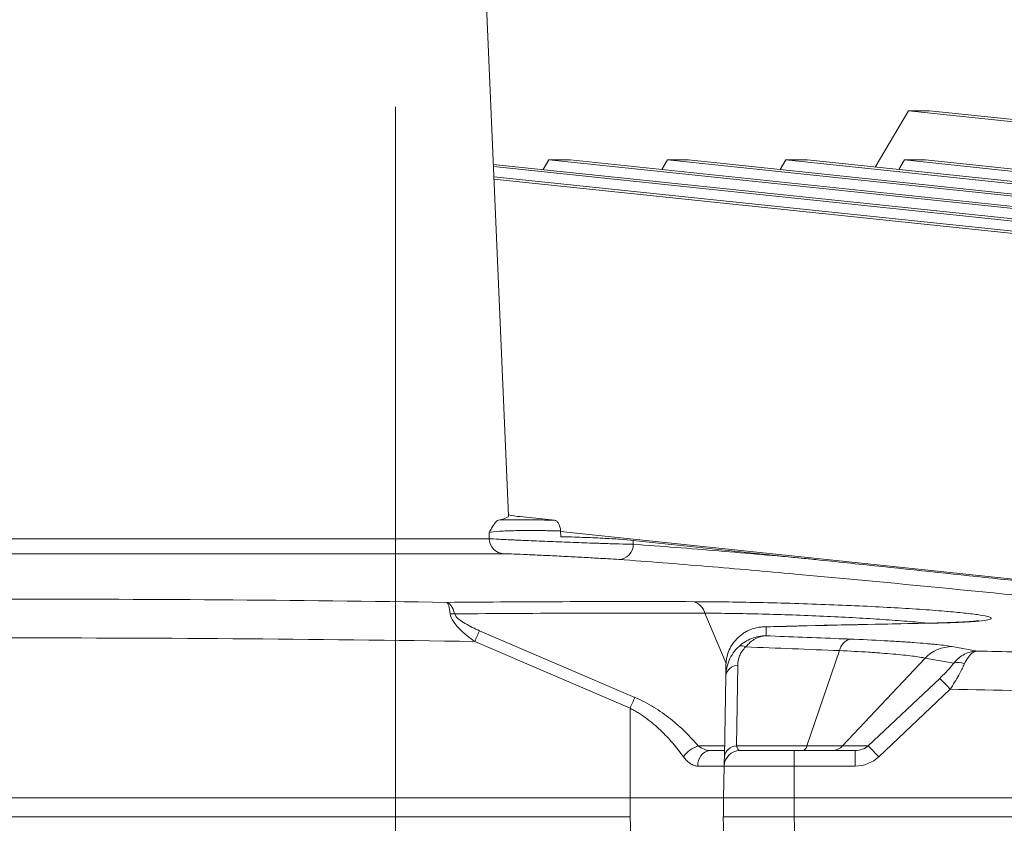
# Model space of a CAD drawing. Header units: millimetres. Extents: x 127 to 4201, y 49 to 2729.
# Tile 18 of 44: x 762 to 887, y 2194 to 2295. Entities that reach past the tile are written whole.
import ezdxf

# ---------------------------------------------------------------- set-up
doc = ezdxf.new("R2010")
doc.units = ezdxf.units.MM
doc.header["$LTSCALE"] = 10
doc.linetypes.add('CENTERX2', pattern=[20.32, 12.7, -2.54, 2.54, -2.54])
doc.styles.add('SLDTEXTSTYLE0', font='TXT', dxfattribs={"width": 0.75})
doc.dimstyles.new('SLDDIMSTYLE2', dxfattribs={"dimtxt": 31.75, "dimasz": 33.02, "dimexe": 0, "dimexo": 0.0625, "dimgap": 7.9375, "dimtad": 0, "dimtih": 1, "dimtoh": 1, "dimrnd": 1e-09, "dimzin": 12, "dimdsep": 46, "dimtxsty": 'SLDTEXTSTYLE0', "dimsah": 1, "dimcen": 0.09, "dimadec": 0, "dimazin": 3, "dimtfac": 1, "dimtofl": 0, "dimtmove": 0, "dimatfit": 3, "dimfxl": 1, "dimfrac": 2, "dimtolj": 1, "dimtzin": 12, "dimarcsym": 0})

# ---------------------------------------------------------------- blocks, each defined once
blk = doc.blocks.new('_D_8')
at = {"color": 7, "linetype": 'Continuous', "lineweight": 0}
for p, q in [((828.82, 2346.8), (1566.41, 2346.8)), ((1534.66, 2346.8), (1534.66, 2306.31)), ((1534.66, 2219.42), (1534.66, 2255.91)), ((1061.26, 2219.42), (1566.41, 2219.42))]:
    blk.add_line(p, q, dxfattribs=at)
for points in [[(1534.66, 2346.8), (1529.58, 2313.78), (1539.74, 2313.78)], [(1534.66, 2219.42), (1539.74, 2252.44), (1529.58, 2252.44)]]:
    blk.add_solid(points, dxfattribs=at)
at = {"color": 7, "linetype": 'Continuous', "lineweight": 0, "insert": (1470.14, 2296.83), "char_height": 31.75, "attachment_point": 1, "style": 'SLDTEXTSTYLE0'}
blk.add_mtext('127.38', dxfattribs=at)

msp = doc.modelspace()

# ---------------------------------------------------------------- linework, layer by layer
at = {"color": 7, "linetype": 'CENTERX2', "lineweight": 0}
msp.add_line((809.656188, 2487.486384), (809.656188, 949.811373), dxfattribs=at)
at = {"color": 7, "linetype": 'Continuous', "lineweight": 15}
for p, q in [((823.983923, 2232.513918), (819.119472, 2343.928171)), ((874.587872, 2283.798603), (870.39559, 2276.659964)), ((874.587872, 2283.798603), (1058.345989, 2264.537899)), ((877.265737, 2283.798603), (874.587872, 2283.798603)), ((1061.023847, 2264.537899), (877.265737, 2283.798603)), ((941.060767, 2264.537899), (822.041051, 2277.013017)), ((829.088856, 2277.565358), (828.374623, 2276.349155)), ((829.088856, 2277.565358), (933.720269, 2266.598372)), ((831.766725, 2277.565358), (829.088856, 2277.565358)), ((936.398134, 2266.598372), (831.766725, 2277.565358)), ((844.084241, 2277.565358), (843.37001, 2276.349155)), ((844.084241, 2277.565358), (948.715658, 2266.598372)), ((846.76211, 2277.565358), (844.084241, 2277.565358)), ((951.393515, 2266.598372), (846.76211, 2277.565358)), ((859.07963, 2277.565358), (858.365395, 2276.349155)), ((859.07963, 2277.565358), (963.711039, 2266.598372)), ((861.757495, 2277.565358), (859.07963, 2277.565358)), ((966.388912, 2266.598372), (861.757495, 2277.565358)), ((874.075011, 2277.565358), (873.360776, 2276.349155)), ((874.075011, 2277.565358), (978.70642, 2266.598372)), ((876.752884, 2277.565358), (874.075011, 2277.565358)), ((981.384293, 2266.598372), (876.752884, 2277.565358)), ((822.053362, 2276.731042), (938.382909, 2264.537899)), ((914.662049, 2265.734298), (822.10994, 2275.435192)), ((822.122251, 2275.153233), (911.984183, 2265.734298)), ((829.776431, 2231.960943), (825.426881, 2232.416851)), ((821.531794, 2229.612252), (821.51599, 2230.41307)), ((830.562603, 2230.593173), (830.60252, 2229.871614)), ((923.553639, 2220.76278), (830.567249, 2230.509197)), ((839.752047, 2229.402622), (861.378428, 2227.12863)), ((839.752047, 2229.402622), (839.759904, 2228.91104)), ((820.297503, 2217.97253), (839.952538, 2209.53243)), ((839.354866, 2208.153119), (819.699831, 2216.593219)), ((880.131536, 2215.954712), (883.28188, 2215.394309)), ((865.85214, 2215.448392), (861.725566, 2203.383101)), ((852.986463, 2213.619841), (852.807779, 2203.383101)), ((876.703121, 2214.497095), (866.259382, 2203.383101)), ((880.314723, 2213.854825), (876.703121, 2214.497095)), ((851.291776, 2202.00379), (851.47046, 2212.24053)), ((869.50519, 2203.383101), (878.552974, 2211.936301)), ((879.881904, 2210.556989), (870.834116, 2202.00379)), ((839.354866, 2208.153119), (839.354866, 2196.797309)), ((852.807779, 2203.383101), (861.725566, 2203.383101)), ((861.725566, 2203.383101), (866.259382, 2203.383101)), ((866.259382, 2203.383101), (869.50519, 2203.383101)), ((860.125594, 2202.797314), (860.125594, 2200.832216)), ((860.125594, 2202.797314), (867.831611, 2202.797314)), ((867.831611, 2202.797314), (867.831611, 2200.832216)), ((851.271324, 2200.832216), (851.200894, 2196.797309)), ((860.125594, 2200.832216), (860.125594, 2196.797309)), ((867.831611, 2200.832216), (860.125594, 2200.832216)), ((758.426298, 2196.797309), (839.354866, 2196.797309)), ((839.354866, 2196.797309), (839.354866, 2194.416059)), ((851.200894, 2196.797309), (851.200894, 2194.416059)), ((860.125594, 2196.797309), (860.125594, 2194.416059)), ((860.125594, 2196.797309), (914.809034, 2196.797309)), ((839.354866, 2194.416059), (758.426298, 2194.416059)), ((852.628902, 2151.523864), (851.131075, 2194.416059)), ((851.131075, 2194.416059), (860.125594, 2194.416059)), ((860.125594, 2194.416059), (914.809049, 2194.416059))]:
    msp.add_line(p, q, dxfattribs=at)
at = {"color": 8, "linetype": 'Continuous', "lineweight": 15}
for p, q in [((704.269097, 2229.612252), (821.531794, 2229.612252)), ((823.343731, 2227.702236), (702.375673, 2227.702236)), ((848.824651, 2220.184391), (851.520423, 2213.805644)), ((876.841941, 2218.919774), (877.075084, 2218.91403)), ((847.977903, 2203.383101), (851.315849, 2203.383101)), ((840.868759, 2151.063843), (839.354866, 2194.416059)), ((860.125594, 2194.416059), (861.295566, 2160.912434))]:
    msp.add_line(p, q, dxfattribs=at)
at = {"color": 7, "linetype": 'Continuous', "lineweight": 15, "flags": 128}
msp.add_lwpolyline([(851.271324, 2200.832216), (851.272665, 2200.909076), (851.27664, 2201.136699), (851.283093, 2201.506337), (851.291776, 2202.00379)], dxfattribs=at)
at = {"color": 7, "linetype": 'Continuous', "lineweight": 15}
for centre, radius, start, end in [((825.986542, 2240.88959), 8.491202, 256.32048422, 266.22085602), ((823.49068, 2229.656094), 1.959377, 181.28214821, 265.69890768), ((837.864084, 2228.878644), 1.896096, 271.89294158, 0.97899187), ((846.803542, 2219.656772), 2.088842, 14.6308032, 71.87807954), ((816.870623, 2217.46177), 2.649758, 83.53379, 96.02030188), ((1003.660359, 2137.699994), 200.163975, 156.35717258, 156.78746554), ((853.501261, 2215.211223), 0.855328, 54.97788725, 114.59171257), ((867.843883, 2214.975909), 2.047017, 109.45832149, 166.65491482), ((880.128466, 2211.201191), 4.753521, 89.96299458, 136.10329151), ((853.078845, 2211.995528), 1.626938, 93.25515497, 171.33882184), ((880.903518, 2212.233958), 1.724497, 63.57517021, 109.9640296), ((831.473676, 2165.246775), 66.305144, 43.10668573, 44.76183822), ((1023.46093, 2129.196832), 200.322585, 156.35734293, 156.78729519), ((849.17669, 2199.818029), 3.761227, 108.58567335, 144.4700966), ((852.90017, 2201.758778), 1.626949, 93.25544727, 171.33852954), ((861.018769, 2203.474122), 0.712633, 288.24470684, 352.6618946), ((864.919711, 2204.621995), 1.824712, 270.33736653, 317.23812816), ((822.425268, 2156.693104), 66.305919, 43.10661627, 44.76174718), ((849.728824, 2201.003543), 1.810966, 97.90173598, 185.42859037), ((853.27102, 2200.797312), 2, 90, 179)]:
    msp.add_arc(centre, radius, start, end, dxfattribs=at)
for centre, major_axis, ratio, start_param, end_param in [((764.258186, 2234.073591), (59.725812, -1.568283), 0.0453553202, 6.0766836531, 6.2863601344), ((853.340841, 2204.797312), (0.079048, 1.999818), 0.3415488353, 2.3696942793, 3.1550924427), ((867.806199, 2204.797312), (2.376668, -0.073037), 0.8409528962, 4.7489153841, 5.5343135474), ((867.806199, 2204.832216), (4.252496, -0.20341), 0.939407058, 4.763263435, 5.5486615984)]:
    msp.add_ellipse(centre, major_axis=major_axis, ratio=ratio, start_param=start_param, end_param=end_param, dxfattribs=at)
for points, knots in [([(822.700491, 2231.983205), (822.608628, 2231.965827), (822.516228, 2231.898318), (822.327755, 2231.704686), (822.23159, 2231.577478), (822.034935, 2231.286411), (821.934953, 2231.123215), (821.781103, 2230.864637), (821.729173, 2230.776111), (821.623782, 2230.596241), (821.570021, 2230.504371), (821.51599, 2230.413072)], [0, 0, 0, 0, 0.25, 0.25, 0.5, 0.5, 0.75, 0.75, 0.875, 0.875, 1, 1, 1, 1]), ([(822.700491, 2231.983205), (823.162669, 2231.993788), (823.665327, 2232.00128), (824.751949, 2232.010056), (825.323818, 2232.01124), (826.22181, 2232.008394), (826.527933, 2232.006671), (827.153965, 2232.001653), (827.475223, 2231.99834), (828.4508, 2231.986078), (829.10957, 2231.974941), (829.776431, 2231.960946)], [0, 0, 0, 0, 0.25, 0.25, 0.5, 0.5, 0.625, 0.625, 0.75, 0.75, 1, 1, 1, 1]), ([(830.562602, 2230.59317), (830.552135, 2230.782384), (830.521916, 2230.962843), (830.429104, 2231.291662), (830.366933, 2231.437698), (830.222661, 2231.678899), (830.13964, 2231.77546), (829.964629, 2231.910763), (829.871246, 2231.951008), (829.776431, 2231.960946)], [0, 0, 0, 0, 0.25, 0.25, 0.5, 0.5, 0.75, 0.75, 1, 1, 1, 1]), ([(830.562602, 2230.59317), (830.052249, 2230.608108), (829.547287, 2230.620267), (828.797899, 2230.634353), (828.549451, 2230.638354), (828.055319, 2230.64493), (827.809482, 2230.647499), (827.089164, 2230.652927), (826.62732, 2230.653588), (825.961519, 2230.650237), (825.7441, 2230.648392), (825.318432, 2230.643228), (825.109315, 2230.639888), (824.099393, 2230.619628), (823.406436, 2230.592485), (822.249517, 2230.516429), (821.811929, 2230.469185), (821.51599, 2230.413072)], [0, 0, 0, 0, 0.125, 0.125, 0.1875, 0.1875, 0.25, 0.25, 0.375, 0.375, 0.4375, 0.4375, 0.5, 0.5, 0.75, 0.75, 1, 1, 1, 1]), ([(821.531794, 2229.612255), (821.816228, 2229.595028), (822.228639, 2229.572707), (823.310502, 2229.518097), (823.955654, 2229.487041), (824.889475, 2229.444029), (825.08358, 2229.435175), (825.479751, 2229.417283), (825.681979, 2229.408238), (826.300807, 2229.380823), (826.72949, 2229.362178), (827.619178, 2229.324234), (828.084165, 2229.304774), (829.022472, 2229.266293), (829.496554, 2229.247233), (830.45438, 2229.209517), (830.9392, 2229.190821), (831.914463, 2229.154054), (832.39493, 2229.136356), (833.342123, 2229.102287), (833.808847, 2229.085916), (834.498403, 2229.062365), (834.727378, 2229.054655), (835.175396, 2229.039785), (835.394829, 2229.032612), (836.039726, 2229.011853), (836.451852, 2228.999023), (837.240501, 2228.975339), (837.619828, 2228.964409), (838.674466, 2228.935398), (839.27139, 2228.920884), (839.759904, 2228.911044)], [0, 0, 0, 0, 0.125, 0.125, 0.25, 0.25, 0.28125, 0.28125, 0.3125, 0.3125, 0.375, 0.375, 0.4375, 0.4375, 0.5, 0.5, 0.5625, 0.5625, 0.625, 0.625, 0.6875, 0.6875, 0.71875, 0.71875, 0.75, 0.75, 0.8125, 0.8125, 0.875, 0.875, 1, 1, 1, 1]), ([(830.60252, 2229.871614), (831.058425, 2229.860611), (831.519666, 2229.848038), (832.437402, 2229.820095), (832.888508, 2229.804904), (833.775755, 2229.772174), (834.211895, 2229.754634), (835.068905, 2229.717157), (835.488655, 2229.69724), (836.28753, 2229.656212), (836.670006, 2229.63496), (837.401213, 2229.590987), (837.752198, 2229.568101), (838.733942, 2229.498437), (839.291747, 2229.45102), (839.752046, 2229.40262)], [0, 0, 0, 0, 0.125, 0.125, 0.25, 0.25, 0.375, 0.375, 0.5, 0.5, 0.625, 0.625, 0.75, 0.75, 1, 1, 1, 1]), ([(839.759904, 2228.911044), (843.36523, 2228.655545), (846.969005, 2228.371247), (854.174839, 2227.770779), (857.776885, 2227.454373), (861.378428, 2227.12863)], [0, 0, 0, 0, 0.5, 0.5, 1, 1, 1, 1]), ([(837.926717, 2226.983584), (837.536055, 2227.011257), (837.058994, 2227.042198), (836.216553, 2227.093776), (835.913561, 2227.111877), (835.283574, 2227.14874), (834.954361, 2227.167642), (834.267486, 2227.206427), (833.906765, 2227.226478), (833.171978, 2227.266733), (832.798919, 2227.286888), (832.041701, 2227.327265), (831.657544, 2227.347485), (830.877652, 2227.387985), (830.489547, 2227.407866), (829.722962, 2227.446572), (829.343468, 2227.46545), (828.592233, 2227.502183), (828.219736, 2227.520066), (827.506944, 2227.553553), (827.16347, 2227.569315), (826.502329, 2227.598795), (826.18221, 2227.612613), (825.284051, 2227.649808), (824.767203, 2227.669044), (823.900737, 2227.695562), (823.570876, 2227.702234), (823.343731, 2227.702234)], [0, 0, 0, 0, 0.125, 0.125, 0.1875, 0.1875, 0.25, 0.25, 0.3125, 0.3125, 0.375, 0.375, 0.4375, 0.4375, 0.5, 0.5, 0.5625, 0.5625, 0.625, 0.625, 0.6875, 0.6875, 0.75, 0.75, 0.875, 0.875, 1, 1, 1, 1]), ([(927.174787, 2218.545802), (919.742939, 2219.304971), (912.310649, 2220.060243), (897.444474, 2221.556277), (890.010608, 2222.29737), (875.139753, 2223.749591), (867.702866, 2224.461997), (856.542351, 2225.474806), (852.821287, 2225.802823), (845.3764, 2226.425112), (841.652565, 2226.719661), (837.926717, 2226.983584)], [0, 0, 0, 0, 0.25, 0.25, 0.5, 0.5, 0.75, 0.75, 0.875, 0.875, 1, 1, 1, 1]), ([(861.378428, 2227.12863), (862.04207, 2227.058849), (862.70565, 2226.989068), (863.36918, 2226.919287), (866.0233, 2226.640162), (868.676647, 2226.361038), (871.329675, 2226.081913), (876.635732, 2225.523664), (881.940582, 2224.965415), (887.245485, 2224.407167), (901.131874, 2222.945866), (915.018737, 2221.484565), (928.907807, 2220.023263)], [0, 0, 0, 0, 0.004, 0.004, 0.004, 0.02000000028, 0.02000000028, 0.02000000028, 0.0520000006, 0.0520000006, 0.0520000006, 0.135764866, 0.135764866, 0.135764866, 0.135764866]), ([(816.592714, 2220.096912), (816.536982, 2220.535336), (816.471638, 2220.880689), (816.360187, 2221.256764), (816.32189, 2221.354153), (816.262808, 2221.460294), (816.24284, 2221.488973), (816.202347, 2221.532749), (816.181524, 2221.547953), (816.161059, 2221.55587)], [0, 0, 0, 0, 0.5, 0.5, 0.75, 0.75, 0.875, 0.875, 1, 1, 1, 1]), ([(817.169032, 2220.094673), (817.033981, 2220.533405), (816.878955, 2220.879107), (816.618723, 2221.25576), (816.529926, 2221.353345), (816.393798, 2221.459785), (816.34793, 2221.488564), (816.255196, 2221.532544), (816.20765, 2221.547851), (816.161059, 2221.55587)], [0, 0, 0, 0, 0.5, 0.5, 0.75, 0.75, 0.875, 0.875, 1, 1, 1, 1]), ([(847.453256, 2221.642001), (848.721754, 2221.634351), (851.371487, 2221.618371), (855.675648, 2221.541156), (860.166267, 2221.424362), (864.623725, 2221.269275), (868.913354, 2221.084118), (872.918714, 2220.874729), (876.451087, 2220.649271), (878.701949, 2220.487228), (879.571436, 2220.40323), (879.629359, 2220.397634)], [0, 0, 0, 0, 0.1144424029, 0.2390558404, 0.3636719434, 0.4890191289, 0.6143698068, 0.7399971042, 0.8656267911, 0.9910483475, 1, 1, 1, 1]), ([(819.699831, 2216.593219), (819.350706, 2216.840392), (819.011697, 2217.096314), (818.360809, 2217.631615), (818.048599, 2217.910709), (817.612039, 2218.356803), (817.472579, 2218.509666), (817.215471, 2218.81911), (817.096945, 2218.976473), (816.781913, 2219.459247), (816.631468, 2219.792054), (816.592714, 2220.096912)], [0, 0, 0, 0, 0.25, 0.25, 0.5, 0.5, 0.625, 0.625, 0.75, 0.75, 1, 1, 1, 1]), ([(817.169032, 2220.094673), (817.195599, 2219.974913), (817.267198, 2219.85418), (817.453886, 2219.625026), (817.568896, 2219.516081), (817.935181, 2219.211036), (818.214063, 2219.029146), (818.786792, 2218.69214), (819.082018, 2218.537443), (819.682647, 2218.243902), (819.988226, 2218.105335), (820.297503, 2217.972528)], [0, 0, 0, 0, 0.125, 0.125, 0.25, 0.25, 0.5, 0.5, 0.75, 0.75, 1, 1, 1, 1]), ([(852.8588, 2216.936064), (853.102122, 2217.190434), (853.367183, 2217.413347), (853.79537, 2217.703443), (853.943243, 2217.792698), (854.249462, 2217.956054), (854.407949, 2218.030065), (854.888095, 2218.224294), (855.217943, 2218.319059), (855.727185, 2218.409681), (855.900057, 2218.431256), (856.159882, 2218.449905), (856.246599, 2218.453857), (856.420248, 2218.457241), (856.508253, 2218.456634), (856.593994, 2218.453838)], [0, 0, 0, 0, 0.25, 0.25, 0.375, 0.375, 0.5, 0.5, 0.75, 0.75, 0.875, 0.875, 0.9375, 0.9375, 1, 1, 1, 1]), ([(876.842969, 2218.903905), (871.103313, 2218.803172), (864.274618, 2218.683326), (857.391229, 2218.480866), (856.293466, 2218.448577)], [0, 0, 0, 0, 0.8405199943, 1, 1, 1, 1]), ([(856.293571, 2218.445195), (856.389243, 2218.451976), (856.489339, 2218.45907), (856.589564, 2218.454059), (856.593993, 2218.453838)], [0, 0, 0, 0, 0.9558047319, 1, 1, 1, 1]), ([(856.593994, 2218.453838), (856.588926, 2218.255913), (856.583912, 2218.057152), (856.578949, 2217.857665), (856.574507, 2217.67917), (856.570106, 2217.500092), (856.56574, 2217.320499)], [0, 0, 0, 0, 0.01231246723, 0.01231246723, 0.01231246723, 0.023329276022, 0.023329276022, 0.023329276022, 0.023329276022]), ([(883.453399, 2219.241908), (883.453005, 2219.241793), (883.451879, 2219.241464), (883.18683, 2219.203526), (882.665307, 2219.152163), (881.806861, 2219.089385), (880.619604, 2219.027372), (879.092385, 2218.97242), (877.814721, 2218.936431), (876.984936, 2218.923511), (876.834423, 2218.921168)], [0, 0, 0, 0, 0.05635242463, 0.16089492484, 0.2912561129, 0.44314021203, 0.60929307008, 0.78252039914, 0.96055169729, 1, 1, 1, 1]), ([(853.145318, 2215.988971), (853.383927, 2216.20588), (853.63744, 2216.395786), (854.172067, 2216.725587), (854.455455, 2216.866219), (855.0384, 2217.09161), (855.337636, 2217.176694), (855.795356, 2217.262591), (855.948767, 2217.284126), (856.256964, 2217.313012), (856.413159, 2217.320324), (856.56574, 2217.320499)], [0, 0, 0, 0, 0.25, 0.25, 0.5, 0.5, 0.75, 0.75, 0.875, 0.875, 1, 1, 1, 1]), ([(853.992126, 2215.911676), (854.172215, 2216.133925), (854.363371, 2216.329519), (854.76618, 2216.671348), (854.979543, 2216.818371), (855.41816, 2217.056934), (855.643173, 2217.148793), (855.987163, 2217.245074), (856.102423, 2217.270092), (856.333912, 2217.305983), (856.451199, 2217.316849), (856.56574, 2217.320499)], [0, 0, 0, 0, 0.25, 0.25, 0.5, 0.5, 0.75, 0.75, 0.875, 0.875, 1, 1, 1, 1]), ([(856.56574, 2217.320499), (859.654084, 2217.201807), (862.741657, 2217.08124), (865.828512, 2216.958947), (866.273015, 2216.941336), (866.717504, 2216.92369), (867.161977, 2216.906009)], [0, 0, 0, 0, 0.010000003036, 0.010000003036, 0.010000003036, 0.011439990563, 0.011439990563, 0.011439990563, 0.011439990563]), ([(851.470458, 2212.240532), (851.476252, 2212.572463), (851.513027, 2212.906615), (851.652304, 2213.570531), (851.753881, 2213.897464), (852.027988, 2214.540167), (852.201573, 2214.856177), (852.617761, 2215.450049), (852.863739, 2215.733001), (853.145318, 2215.988971)], [0, 0, 0, 0, 0.25, 0.25, 0.5, 0.5, 0.75, 0.75, 1, 1, 1, 1]), ([(851.495588, 2213.68022), (851.504893, 2214.213325), (851.602431, 2214.75943), (851.93371, 2215.603277), (852.072728, 2215.880752), (852.418879, 2216.426635), (852.622463, 2216.688996), (852.8588, 2216.936064)], [0, 0, 0, 0, 0.5, 0.5, 0.75, 0.75, 1, 1, 1, 1]), ([(853.992126, 2215.911676), (853.804426, 2215.738652), (853.649643, 2215.551661), (853.395907, 2215.170623), (853.294922, 2214.972966), (853.062096, 2214.387617), (852.993135, 2214.002045), (852.986464, 2213.61984)], [0, 0, 0, 0, 0.25, 0.25, 0.5, 0.5, 1, 1, 1, 1]), ([(867.161977, 2216.906009), (868.708388, 2216.844492), (870.162982, 2216.776561), (871.86801, 2216.684079), (872.204112, 2216.665149), (872.858357, 2216.62689), (873.176996, 2216.607538), (874.107972, 2216.548838), (874.695446, 2216.508848), (875.80486, 2216.427223), (876.326804, 2216.385588), (877.059359, 2216.321895), (877.295785, 2216.300392), (877.747554, 2216.257336), (877.96289, 2216.235789), (878.987731, 2216.127976), (879.643637, 2216.041474), (880.131533, 2215.95471)], [0, 0, 0, 0, 0.25, 0.25, 0.3125, 0.3125, 0.375, 0.375, 0.5, 0.5, 0.625, 0.625, 0.6875, 0.6875, 0.75, 0.75, 1, 1, 1, 1]), ([(876.703125, 2214.497096), (876.304103, 2214.584194), (875.762183, 2214.670929), (874.740099, 2214.800517), (874.361638, 2214.843878), (873.546807, 2214.928835), (873.110714, 2214.970465), (872.182534, 2215.052044), (871.690444, 2215.091994), (870.909754, 2215.150615), (870.642416, 2215.169938), (870.093223, 2215.208134), (869.810984, 2215.227028), (868.3787, 2215.319313), (867.154971, 2215.387051), (865.852142, 2215.448395)], [0, 0, 0, 0, 0.25, 0.25, 0.375, 0.375, 0.5, 0.5, 0.625, 0.625, 0.6875, 0.6875, 0.75, 0.75, 1, 1, 1, 1]), ([(880.31472, 2213.854827), (880.517884, 2214.100486), (880.7355, 2214.316049), (881.197121, 2214.692222), (881.443405, 2214.853774), (881.950094, 2215.114206), (882.210585, 2215.213781), (882.609885, 2215.317036), (882.74369, 2215.34355), (883.012577, 2215.380834), (883.14893, 2215.391573), (883.28188, 2215.394306)], [0, 0, 0, 0, 0.25, 0.25, 0.5, 0.5, 0.75, 0.75, 0.875, 0.875, 1, 1, 1, 1]), ([(881.67096, 2213.778278), (881.871795, 2214.155328), (882.223674, 2214.815952), (882.719798, 2215.211638), (883.017461, 2215.34181), (883.153861, 2215.376213), (883.219503, 2215.387234), (883.25144, 2215.391275), (883.266846, 2215.392898), (883.273488, 2215.393549), (883.277699, 2215.393935), (883.279924, 2215.394134), (883.28188, 2215.394309)], [0, 0, 0, 0, 0.4181984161, 0.73271891, 0.8710778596, 0.9372250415, 0.969366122, 0.9850422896, 0.9926988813, 0.9961302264, 0.9965996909, 1, 1, 1, 1]), ([(883.28188, 2215.394309), (886.614452, 2215.322916), (897.166264, 2215.096868), (907.717276, 2214.835823), (914.935969, 2214.657223)], [0, 0, 0, 0, 0.3158293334, 1, 1, 1, 1]), ([(851.470458, 2212.240532), (851.474612, 2212.478529), (851.478751, 2212.715662), (851.482873, 2212.951779), (851.487131, 2213.195743), (851.491371, 2213.438625), (851.495588, 2213.68022)], [0, 0, 0, 0, 0.014571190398, 0.014571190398, 0.014571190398, 0.029626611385, 0.029626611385, 0.029626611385, 0.029626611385]), ([(878.552974, 2211.936301), (878.915134, 2212.290699), (879.537608, 2212.899833), (880.090616, 2213.552565), (880.290693, 2213.822414), (880.314723, 2213.854825)], [0, 0, 0, 0, 0.5503887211, 0.9459987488, 1, 1, 1, 1]), ([(879.881904, 2210.556989), (880.253406, 2211.160746), (880.908245, 2212.224978), (881.449643, 2213.287289), (881.646512, 2213.724041), (881.67096, 2213.778278)], [0, 0, 0, 0, 0.5345239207, 0.9421964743, 1, 1, 1, 1]), ([(839.952539, 2209.532431), (840.787466, 2209.173904), (841.578817, 2208.756813), (842.71441, 2208.062053), (843.085973, 2207.81744), (843.800679, 2207.315486), (844.144754, 2207.057776), (845.142349, 2206.267084), (845.761461, 2205.716656), (846.924022, 2204.577432), (847.467554, 2203.988679), (847.977902, 2203.383098)], [0, 0, 0, 0, 0.25, 0.25, 0.375, 0.375, 0.5, 0.5, 0.75, 0.75, 1, 1, 1, 1]), ([(846.115759, 2202.003786), (845.691778, 2202.591447), (845.240298, 2203.166768), (844.273722, 2204.288834), (843.758667, 2204.835643), (842.924524, 2205.626635), (842.636253, 2205.88551), (842.035746, 2206.391987), (841.722378, 2206.64039), (841.079965, 2207.113336), (840.749751, 2207.339027), (840.238984, 2207.659064), (840.066146, 2207.76265), (839.802678, 2207.912986), (839.714153, 2207.962257), (839.535632, 2208.059035), (839.443644, 2208.107564), (839.354867, 2208.153122)], [0, 0, 0, 0, 0.25, 0.25, 0.5, 0.5, 0.625, 0.625, 0.75, 0.75, 0.875, 0.875, 0.9375, 0.9375, 0.96875, 0.96875, 1, 1, 1, 1]), ([(847.977902, 2203.383098), (848.211179, 2203.198378), (848.464003, 2203.055938), (848.849273, 2202.904861), (848.979014, 2202.86535), (849.232526, 2202.811818), (849.357339, 2202.797312), (849.479863, 2202.797312)], [0, 0, 0, 0, 0.5, 0.5, 0.75, 0.75, 1, 1, 1, 1]), ([(849.479862, 2202.797314), (850.046812, 2202.797314), (850.756521, 2202.797314), (851.213671, 2202.797314), (851.305627, 2202.797314)], [0, 0, 0, 0, 0.7988488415, 1, 1, 1, 1]), ([(853.27102, 2202.797312), (853.27102, 2202.797312), (853.315863, 2202.797312), (853.49252, 2202.797312), (853.623579, 2202.797312), (853.880017, 2202.797312), (853.975693, 2202.797312), (854.187389, 2202.797312), (854.304135, 2202.797312), (854.679876, 2202.797312), (854.963131, 2202.797312), (855.595244, 2202.797312), (855.948277, 2202.797312), (856.693246, 2202.797312), (857.086601, 2202.797312), (857.708991, 2202.797312), (857.923029, 2202.797312), (858.35365, 2202.797312), (858.570821, 2202.797312), (859.227752, 2202.797312), (859.672858, 2202.797312), (860.125593, 2202.797312)], [0, 0, 0, 0, 0.125, 0.125, 0.25, 0.25, 0.3125, 0.3125, 0.375, 0.375, 0.5, 0.5, 0.625, 0.625, 0.75, 0.75, 0.8125, 0.8125, 0.875, 0.875, 1, 1, 1, 1]), ([(847.92598, 2200.832216), (847.770755, 2200.832216), (847.614171, 2200.860379), (847.298583, 2200.967406), (847.137588, 2201.047752), (846.82503, 2201.252767), (846.674172, 2201.376194), (846.384302, 2201.661783), (846.244688, 2201.825084), (846.115759, 2202.003786)], [0, 0, 0, 0, 0.25, 0.25, 0.5, 0.5, 0.75, 0.75, 1, 1, 1, 1]), ([(851.271325, 2200.832216), (851.271325, 2200.832216), (851.270229, 2200.832216), (851.265868, 2200.832217), (851.256074, 2200.832217), (851.236622, 2200.832217), (851.185007, 2200.832218), (851.133682, 2200.832219), (850.928996, 2200.832219), (850.725601, 2200.832217), (850.309337, 2200.832216), (850.151604, 2200.832217), (849.802808, 2200.832217), (849.611208, 2200.832218), (849.192563, 2200.832218), (848.96553, 2200.832218), (848.473514, 2200.832217), (848.208541, 2200.832217), (847.92598, 2200.832216)], [0, 0, 0, 0, 0.03125, 0.03125, 0.0625, 0.125, 0.125, 0.25, 0.25, 0.5, 0.5, 0.625, 0.625, 0.75, 0.75, 0.875, 0.875, 1, 1, 1, 1]), ([(860.125593, 2200.832216), (859.981468, 2200.832216), (859.833831, 2200.832216), (859.543897, 2200.832216), (859.399534, 2200.832216), (858.968222, 2200.832215), (858.683043, 2200.832214), (858.117363, 2200.832214), (857.83686, 2200.832215), (857.280662, 2200.832216), (857.004222, 2200.832216), (856.200312, 2200.832216), (855.69215, 2200.832214), (854.729873, 2200.832214), (854.273954, 2200.832216), (853.457407, 2200.832216), (853.091374, 2200.832214), (852.605966, 2200.832214), (852.455166, 2200.832215), (852.181741, 2200.832216), (851.934611, 2200.832217), (851.739989, 2200.832216), (851.571611, 2200.832215), (851.500316, 2200.832214), (851.329117, 2200.832214), (851.271325, 2200.832216), (851.271325, 2200.832216)], [0, 0, 0, 0, 0.03125, 0.03125, 0.0625, 0.0625, 0.125, 0.125, 0.1875, 0.1875, 0.25, 0.25, 0.375, 0.375, 0.5, 0.5, 0.625, 0.625, 0.6875, 0.6875, 0.75, 0.8125, 0.8125, 0.875, 0.875, 1, 1, 1, 1]), ([(839.354867, 2196.797312), (840.136389, 2196.797312), (840.916437, 2196.797312), (842.444218, 2196.797312), (843.1919, 2196.797312), (845.344159, 2196.797312), (846.65617, 2196.797312), (848.8421, 2196.797312), (849.71528, 2196.797312), (850.894885, 2196.797312), (851.200896, 2196.797312), (851.200896, 2196.797312)], [3.0975790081, 3.0975790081, 3.0975790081, 3.0975790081, 3.2915225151, 3.2915225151, 3.4854660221, 3.4854660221, 3.873353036, 3.873353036, 4.2612400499, 4.2612400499, 4.6491270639, 4.6491270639, 4.6491270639, 4.6491270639]), ([(851.200896, 2196.797312), (851.200896, 2196.797312), (851.433102, 2196.797312), (852.326972, 2196.797312), (852.988285, 2196.797312), (854.640144, 2196.797312), (855.630041, 2196.797312), (857.788805, 2196.797312), (858.956613, 2196.797312), (860.125593, 2196.797312)], [2.3568034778, 2.3568034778, 2.3568034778, 2.3568034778, 2.7491980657, 2.7491980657, 3.1415926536, 3.1415926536, 3.5339872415, 3.5339872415, 3.9263818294, 3.9263818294, 3.9263818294, 3.9263818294])]:
    msp.add_open_spline(points, degree=3, knots=knots, dxfattribs=at)
for points in [[(758.417489, 2221.954444), (777.666176, 2221.988379), (796.914588, 2221.848439), (816.161059, 2221.55587)], [(816.161059, 2221.55587), (826.566202, 2221.645814), (836.996935, 2221.675123), (847.453255, 2221.642004)], [(848.824651, 2220.18439), (838.245628, 2220.217946), (827.694029, 2220.187398), (817.169032, 2220.094673)], [(877.075086, 2218.914029), (870.266596, 2218.787229), (863.438838, 2218.632897), (856.593994, 2218.453838)], [(819.699831, 2216.593219), (799.276648, 2216.923741), (778.852205, 2217.084623), (758.426297, 2217.048558)], [(865.852142, 2215.448395), (861.899992, 2215.605723), (857.946696, 2215.760253), (853.992126, 2215.911676)], [(914.809031, 2209.751337), (903.167294, 2210.047566), (891.524951, 2210.317563), (879.881903, 2210.556989)]]:
    msp.add_open_spline(points, degree=3, dxfattribs=at)
at = {"color": 8, "linetype": 'Continuous', "lineweight": 15}
for points, knots in [([(876.940117, 2218.922881), (876.850113, 2218.933118), (876.060246, 2219.022952), (874.075805, 2219.189643), (871.012007, 2219.416246), (867.556029, 2219.62464), (863.814844, 2219.811059), (859.951378, 2219.965334), (856.017682, 2220.083356), (852.260879, 2220.160554), (849.931393, 2220.176714), (848.824651, 2220.184391)], [0, 0, 0, 0, 0.0161628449, 0.141843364, 0.2644362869, 0.3906258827, 0.5130891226, 0.6391915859, 0.7610001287, 0.8864508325, 1, 1, 1, 1]), ([(879.629359, 2220.397634), (880.43061, 2220.324599), (882.091111, 2220.173242), (883.790627, 2219.947733), (884.877313, 2219.727799), (885.190759, 2219.524538), (884.77211, 2219.342034), (883.603692, 2219.18477), (881.835712, 2219.06251), (879.648547, 2218.971004), (877.932903, 2218.933021), (877.075084, 2218.91403)], [0, 0, 0, 0, 0.1087272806, 0.2253249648, 0.3419209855, 0.4579579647, 0.5739927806, 0.6896192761, 0.8052437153, 0.9026221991, 1, 1, 1, 1])]:
    msp.add_open_spline(points, degree=3, knots=knots, dxfattribs=at)

# ---------------------------------------------------------------- dimensions: what is measured, and where the dimension line sits
at = {"color": 7, "linetype": 'Continuous', "lineweight": 0}
dim = msp.add_linear_dim(base=(1534.656188, 2346.797312), p1=(1048.558554, 2219.416062), p2=(816.122327, 2346.797312), angle=90, dimstyle='SLDDIMSTYLE2', dxfattribs=at)
dim.commit()
dim.dimension.update_dxf_attribs({"geometry": '_D_8', "text_midpoint": (1534.656188, 2281.107087), "dimtype": 160})

doc.saveas('drawing.dxf')
